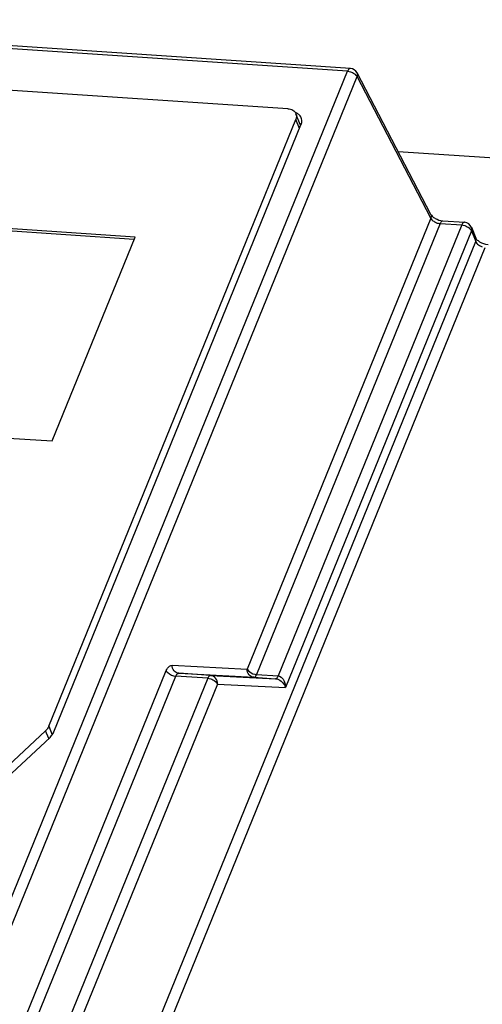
# Model space of a CAD drawing. Header units: millimetres. Extents: x -2787 to 4673, y -54 to 2046.
# Tile 56 of 124: x -423 to -395, y 459 to 519. Entities that reach past the tile are written whole.
import ezdxf

# ---------------------------------------------------------------- set-up
doc = ezdxf.new("R2010")
doc.units = ezdxf.units.MM
doc.header["$LTSCALE"] = 81.675
doc.layers.get('0').update_dxf_attribs({"linetype": 'CONTINUOUS'})

msp = doc.modelspace()

# ---------------------------------------------------------------- linework, layer by layer
at = {"color": 3}
for p, q in [((-403.068, 516.18), (-447.736, 519.163)), ((-403.234, 516.01), (-447.902, 518.993)), ((-406.894, 513.711), (-446.956, 516.386)), ((-424.929, 462.672), (-403.234, 516.01)), ((-424.201, 462.716), (-402.657, 515.679)), ((-398.15, 507.243), (-402.658, 515.912)), ((-398.149, 507.01), (-402.657, 515.679)), ((-406.132, 512.751), (-406.396, 513.408)), ((-421.524, 475.895), (-406.407, 513.061)), ((-421.209, 475.554), (-406.091, 512.72)), ((-406.181, 512.5), (-406.407, 513.061)), ((-388.886, 510.328), (-400.145, 511.08)), ((-416.243, 505.853), (-444.325, 507.729)), ((-444.272, 507.597), (-416.294, 505.729)), ((-398.149, 507.01), (-409.381, 479.398)), ((-397.573, 506.68), (-408.805, 479.067)), ((-396.254, 506.592), (-407.486, 478.979)), ((-397.573, 506.68), (-396.254, 506.592)), ((-397.407, 506.85), (-396.088, 506.762)), ((-395.658, 506.45), (-395.394, 505.793)), ((-421.323, 493.366), (-416.243, 505.853)), ((-395.664, 506.233), (-407.039, 478.27)), ((-395.664, 506.233), (-395.4, 505.576)), ((-450.173, 370.918), (-395.4, 505.576)), ((-449.584, 370.559), (-394.81, 505.217)), ((-449.404, 495.241), (-421.323, 493.366)), ((-413.973, 479.642), (-409.381, 479.398)), ((-442.252, 410.659), (-414.331, 479.303)), ((-441.676, 410.328), (-413.754, 478.973)), ((-411.795, 478.842), (-439.717, 410.198)), ((-411.795, 478.842), (-413.754, 478.973)), ((-413.561, 479.141), (-408.969, 478.897)), ((-411.631, 479.012), (-413.561, 479.141)), ((-411.631, 479.012), (-407.65, 478.809)), ((-408.969, 478.897), (-407.65, 478.809)), ((-408.805, 479.067), (-407.486, 478.979)), ((-411.206, 478.483), (-439.127, 409.839)), ((-411.206, 478.483), (-407.039, 478.27)), ((-421.524, 475.895), (-421.314, 475.372)), ((-421.715, 475.627), (-429.86, 468.025)), ((-429.593, 467.617), (-421.448, 475.219)), ((-421.523, 475.149), (-421.715, 475.627))]:
    msp.add_line(p, q, dxfattribs=at)
for centre, radius, start, end in [((-403.101, 515.681), 0.5, 27.47526, 86.18603), ((-406.703, 512.752), 0.774, 65.58416, 69.51126), ((-406.551, 512.964), 0.509, 21.99801, 36.87366), ((-406.508, 512.6), 0.405, 8.99266, 21.83297), ((-406.433, 512.104), 0.763, 64.71478, 66.35151), ((-406.418, 512.136), 0.727, 61.62289, 64.72637), ((-406.766, 512.995), 0.729, 337.8616, 339.8589), ((-396.122, 506.263), 0.5, 21.74541, 86.13583), ((-394.736, 506.054), 0.841, 238.73395, 252.02741), ((-422.205, 476.033), 1.111, 312.95412, 320.28221)]:
    msp.add_arc(centre, radius, start, end, dxfattribs=at)
for points, knots in [([(-403.068, 516.18), (-403.083, 516.181), (-403.167, 516.159), (-403.208, 516.072), (-403.234, 516.01)], [0, 0, 0, 0, 0.182805, 1, 1, 1, 1]), ([(-403.058, 515.976), (-402.97, 515.949), (-402.859, 515.894), (-402.767, 515.816), (-402.747, 515.796)], [0, 0, 0, 0, 0.762507, 1, 1, 1, 1]), ([(-402.657, 515.679), (-402.649, 515.7), (-402.625, 515.774), (-402.631, 515.861), (-402.658, 515.912)], [0, 0, 0, 0, 0.274806, 1, 1, 1, 1]), ([(-406.894, 513.711), (-406.785, 513.703), (-406.58, 513.654), (-406.431, 513.495), (-406.396, 513.408)], [0, 0, 0, 0, 0.539038, 1, 1, 1, 1]), ([(-406.396, 513.408), (-406.375, 513.355), (-406.355, 513.235), (-406.384, 513.117), (-406.407, 513.061)], [0, 0, 0, 0, 0.481066, 1, 1, 1, 1]), ([(-406.143, 513.269), (-406.188, 513.329), (-406.268, 513.398), (-406.359, 513.445), (-406.383, 513.456)], [0, 0, 0, 0, 0.736547, 1, 1, 1, 1]), ([(-398.15, 507.243), (-398.128, 507.201), (-398.044, 507.107), (-397.809, 506.941), (-397.571, 506.861), (-397.407, 506.85)], [0, 0, 0, 0, 0.16496, 0.429284, 1, 1, 1, 1]), ([(-398.15, 507.243), (-398.123, 507.192), (-398.117, 507.105), (-398.141, 507.03), (-398.149, 507.01)], [0, 0, 0, 0, 0.725194, 1, 1, 1, 1]), ([(-398.149, 507.01), (-398.142, 506.996), (-398.106, 506.937), (-398.056, 506.887), (-398.015, 506.854)], [0, 0, 0, 0, 0.227773, 1, 1, 1, 1]), ([(-397.573, 506.68), (-397.563, 506.705), (-397.53, 506.776), (-397.461, 506.854), (-397.407, 506.85)], [0, 0, 0, 0, 0.338107, 1, 1, 1, 1]), ([(-396.088, 506.762), (-396.103, 506.763), (-396.187, 506.742), (-396.229, 506.654), (-396.254, 506.592)], [0, 0, 0, 0, 0.182846, 1, 1, 1, 1]), ([(-396.069, 506.555), (-396.038, 506.545), (-395.921, 506.5), (-395.813, 506.428), (-395.75, 506.361)], [0, 0, 0, 0, 0.261038, 1, 1, 1, 1]), ([(-395.664, 506.233), (-395.657, 506.251), (-395.635, 506.32), (-395.638, 506.399), (-395.657, 506.449)], [0, 0, 0, 0, 0.267465, 1, 1, 1, 1]), ([(-395.4, 505.576), (-395.393, 505.594), (-395.37, 505.664), (-395.373, 505.743), (-395.394, 505.793)], [0, 0, 0, 0, 0.267526, 1, 1, 1, 1]), ([(-395.4, 505.576), (-395.391, 505.553), (-395.337, 505.455), (-395.247, 505.38), (-395.173, 505.335)], [0, 0, 0, 0, 0.218682, 1, 1, 1, 1]), ([(-394.645, 505.387), (-394.818, 505.399), (-395.068, 505.485), (-395.3, 505.661), (-395.378, 505.755), (-395.394, 505.793)], [0, 0, 0, 0, 0.59464, 0.859167, 1, 1, 1, 1]), ([(-414.331, 479.303), (-414.31, 479.354), (-414.241, 479.502), (-414.087, 479.648), (-413.973, 479.642)], [0, 0, 0, 0, 0.325141, 1, 1, 1, 1]), ([(-413.561, 479.141), (-413.673, 479.149), (-413.903, 479.276), (-413.975, 479.521), (-413.973, 479.642)], [0, 0, 0, 0, 0.479606, 1, 1, 1, 1]), ([(-408.969, 478.897), (-409.08, 478.904), (-409.31, 479.032), (-409.383, 479.277), (-409.381, 479.398)], [0, 0, 0, 0, 0.479629, 1, 1, 1, 1]), ([(-409.381, 479.398), (-409.362, 479.361), (-409.246, 479.21), (-409.065, 479.119), (-408.923, 479.085)], [0, 0, 0, 0, 0.219226, 1, 1, 1, 1]), ([(-414.331, 479.303), (-414.307, 479.258), (-414.162, 479.081), (-413.93, 478.984), (-413.754, 478.973)], [0, 0, 0, 0, 0.222548, 1, 1, 1, 1]), ([(-413.754, 478.973), (-413.744, 478.998), (-413.707, 479.076), (-413.622, 479.144), (-413.561, 479.141)], [0, 0, 0, 0, 0.313581, 1, 1, 1, 1]), ([(-411.631, 479.012), (-411.646, 479.013), (-411.729, 478.99), (-411.77, 478.904), (-411.795, 478.842)], [0, 0, 0, 0, 0.182936, 1, 1, 1, 1]), ([(-411.206, 478.483), (-411.198, 478.609), (-411.269, 478.87), (-411.513, 479.004), (-411.631, 479.012)], [0, 0, 0, 0, 0.515342, 1, 1, 1, 1]), ([(-411.611, 478.806), (-411.565, 478.79), (-411.405, 478.723), (-411.253, 478.6), (-411.206, 478.483)], [0, 0, 0, 0, 0.27959, 1, 1, 1, 1]), ([(-408.969, 478.897), (-408.954, 478.896), (-408.871, 478.919), (-408.83, 479.005), (-408.805, 479.067)], [0, 0, 0, 0, 0.182938, 1, 1, 1, 1]), ([(-407.486, 478.979), (-407.496, 478.954), (-407.528, 478.884), (-407.596, 478.806), (-407.65, 478.809)], [0, 0, 0, 0, 0.33776, 1, 1, 1, 1]), ([(-407.3, 478.654), (-407.267, 478.627), (-407.155, 478.518), (-407.072, 478.378), (-407.039, 478.27)], [0, 0, 0, 0, 0.272508, 1, 1, 1, 1]), ([(-421.524, 475.895), (-421.534, 475.87), (-421.582, 475.771), (-421.654, 475.684), (-421.715, 475.627)], [0, 0, 0, 0, 0.236332, 1, 1, 1, 1])]:
    msp.add_open_spline(points, degree=3, knots=knots, dxfattribs=at)
for points in [[(-403.234, 516.01), (-403.174, 516.006), (-403.115, 515.994), (-403.058, 515.976)], [(-402.747, 515.796), (-402.712, 515.762), (-402.68, 515.723), (-402.657, 515.679)], [(-406.044, 513.012), (-406.049, 513.061), (-406.06, 513.109), (-406.078, 513.154)], [(-406.082, 512.744), (-406.051, 512.829), (-406.036, 512.922), (-406.044, 513.012)], [(-398.015, 506.854), (-397.952, 506.803), (-397.88, 506.763), (-397.806, 506.734)], [(-397.806, 506.734), (-397.732, 506.705), (-397.652, 506.685), (-397.573, 506.68)], [(-396.254, 506.592), (-396.191, 506.588), (-396.129, 506.575), (-396.069, 506.555)], [(-395.75, 506.361), (-395.715, 506.324), (-395.684, 506.281), (-395.664, 506.233)], [(-411.795, 478.842), (-411.733, 478.838), (-411.671, 478.825), (-411.611, 478.806)], [(-408.923, 479.085), (-408.884, 479.076), (-408.844, 479.07), (-408.805, 479.067)], [(-407.65, 478.809), (-407.523, 478.8), (-407.398, 478.736), (-407.3, 478.654)], [(-407.486, 478.979), (-407.364, 478.971), (-407.248, 478.88), (-407.179, 478.78)], [(-407.179, 478.78), (-407.079, 478.634), (-407.036, 478.446), (-407.039, 478.27)], [(-421.35, 475.323), (-421.292, 475.392), (-421.243, 475.47), (-421.209, 475.554)]]:
    msp.add_open_spline(points, degree=3, dxfattribs=at)

doc.saveas('drawing.dxf')
